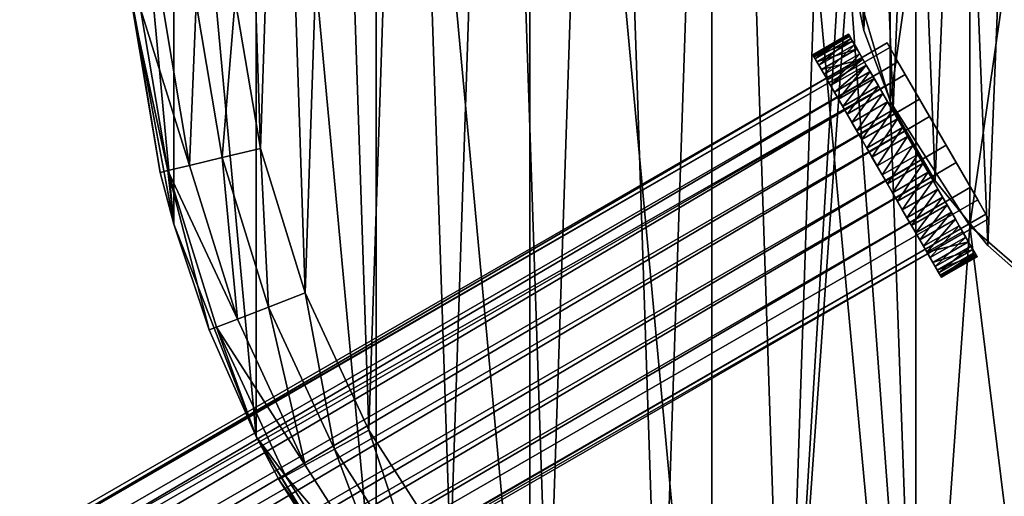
# Model space of a CAD drawing. Header units: millimetres. Extents: x 0 to 842, y 1 to 617.
# Tile 234 of 256: x 313 to 361, y 254 to 277. Entities that reach past the tile are written whole.
import ezdxf

# ---------------------------------------------------------------- set-up
doc = ezdxf.new("R2010")
doc.units = ezdxf.units.MM
doc.header["$LTSCALE"] = 25.4
doc.layers.get('0').update_dxf_attribs({"true_color": 0xff5454})

# ---------------------------------------------------------------- blocks, each defined once
blk = doc.blocks.new('MILL-9136.STL#1')
at = {"color": 250, "true_color": 0x262626}
mesh = blk.add_polyface(dxfattribs=at)
corners = [(344.201, -16.42, 177.2), (342.166, 5.536, 177.2), (342.166, -5.536, 177.2), (344.201, 16.42, 177.2), (348.2, -26.744, 177.2), (348.2, 26.744, 177.2), (354.029, -36.158, 177.2), (354.029, 36.158, 177.2), (361.488, -44.341, 177.2), (361.488, 44.341, 177.2), (370.324, -51.013, 177.2), (370.324, 51.013, 177.2), (380.236, -55.948, 177.2), (380.236, 55.948, 177.2), (390.885, -58.978, 177.2), (390.885, 58.978, 177.2), (401.91, -60, 177.2), (401.91, 60, 177.2), (412.935, -58.978, 177.2), (412.935, 58.978, 177.2), (423.585, -55.948, 177.2), (423.585, 55.948, 177.2), (433.496, -51.013, 177.2), (433.496, 51.013, 177.2), (442.332, -44.341, 177.2), (442.332, 44.341, 177.2), (449.791, -36.158, 177.2), (449.791, 36.158, 177.2), (455.62, -26.744, 177.2), (455.62, 26.744, 177.2), (459.62, -16.42, 177.2), (459.62, 16.42, 177.2), (461.654, -5.536, 177.2), (461.654, 5.536, 177.2)]
mesh.append_faces([[corners[k] for k in face] for face in [(0, 1, 2), (31, 32, 33)]], dxfattribs={"vtx0": -1, "color": 250})
mesh.append_faces([[corners[k] for k in face] for face in [(1, 0, 3), (3, 4, 5), (5, 6, 7), (7, 8, 9), (9, 10, 11), (11, 12, 13), (13, 14, 15), (15, 16, 17), (17, 18, 19), (19, 20, 21), (21, 22, 23), (23, 24, 25), (25, 26, 27), (27, 28, 29), (29, 30, 31)]], dxfattribs={"vtx0": -1, "vtx1": -1, "color": 250})
mesh.append_faces([[corners[k] for k in face] for face in [(3, 0, 4), (5, 4, 6), (7, 6, 8), (9, 8, 10), (11, 10, 12), (13, 12, 14), (15, 14, 16), (17, 16, 18), (19, 18, 20), (21, 20, 22), (23, 22, 24), (25, 24, 26), (27, 26, 28), (29, 28, 30), (31, 30, 32)]], dxfattribs={"vtx0": -1, "vtx2": -1, "color": 250})
mesh = blk.add_polyface(dxfattribs=at)
corners = [(347.676, 9.148, 148), (347.186, -5.505, 148), (346.941, 1.838, 148), (348.408, -12.75, 148), (349.38, 16.295, 148), (350.585, -19.767, 148), (352.02, 23.151, 148), (353.678, -26.432, 148), (355.551, 29.595, 148), (357.631, -32.625, 148), (359.909, 35.51, 148), (362.375, -38.236, 148), (365.017, 40.791, 148), (367.824, -43.164, 148), (370.783, 45.344, 148), (373.881, -47.322, 148), (377.105, 49.089, 148), (376.967, 3.586, 148), (378.987, 10.468, 148), (383.869, 51.957, 148), (382.865, 16.502, 148), (388.286, 21.2, 148), (390.955, 53.898, 148), (394.811, 24.179, 148), (398.237, 54.877, 148), (401.91, 25.2, 148), (405.584, 54.877, 148), (409.01, 24.179, 148), (412.865, 53.898, 148), (415.534, 21.2, 148), (419.952, 51.957, 148), (420.955, 16.502, 148), (426.716, 49.089, 148), (424.833, 10.468, 148), (426.854, 3.586, 148), (433.037, 45.344, 148), (426.854, -3.586, 148), (429.939, -47.322, 148), (435.996, -43.164, 148), (438.803, 40.791, 148), (441.446, -38.236, 148), (443.911, 35.51, 148), (446.189, -32.625, 148), (448.269, 29.595, 148), (450.142, -26.432, 148), (451.8, 23.151, 148), (453.235, -19.767, 148), (454.441, 16.295, 148), (455.412, -12.75, 148), (456.144, 9.148, 148), (456.634, -5.505, 148), (456.879, 1.838, 148), (376.967, -3.586, 148), (380.439, -50.636, 148), (378.987, -10.468, 148), (382.865, -16.502, 148), (387.379, -53.046, 148), (388.286, -21.2, 148), (394.579, -54.509, 148), (394.811, -24.179, 148), (401.91, -55, 148), (401.91, -25.2, 148), (409.01, -24.179, 148), (409.241, -54.509, 148), (415.534, -21.2, 148), (416.441, -53.046, 148), (420.955, -16.502, 148), (423.382, -50.636, 148), (424.833, -10.468, 148)]
mesh.append_faces([[corners[k] for k in face] for face in [(0, 1, 2), (50, 49, 51)]], dxfattribs={"vtx0": -1, "color": 250})
mesh.append_faces([[corners[k] for k in face] for face in [(1, 0, 3), (3, 4, 5), (5, 6, 7), (7, 8, 9), (9, 10, 11), (11, 12, 13), (13, 14, 15), (17, 16, 18), (18, 19, 20), (20, 19, 21), (21, 22, 23), (23, 24, 25), (25, 26, 27), (27, 28, 29), (29, 30, 31), (31, 32, 33), (33, 32, 34), (34, 35, 36), (37, 35, 38), (38, 39, 40), (40, 41, 42), (42, 43, 44), (44, 45, 46), (46, 47, 48), (48, 49, 50), (15, 52, 53), (52, 15, 17), (53, 55, 56), (56, 57, 58), (58, 59, 60), (60, 62, 63), (63, 64, 65), (65, 66, 67), (67, 68, 37)]], dxfattribs={"vtx0": -1, "vtx1": -1, "color": 250})
mesh.append_faces([[corners[k] for k in face] for face in [(15, 16, 17), (36, 35, 37)]], dxfattribs={"vtx0": -1, "vtx1": -1, "vtx2": -1, "color": 250})
mesh.append_faces([[corners[k] for k in face] for face in [(3, 0, 4), (5, 4, 6), (7, 6, 8), (9, 8, 10), (11, 10, 12), (13, 12, 14), (15, 14, 16), (18, 16, 19), (21, 19, 22), (23, 22, 24), (25, 24, 26), (27, 26, 28), (29, 28, 30), (31, 30, 32), (34, 32, 35), (38, 35, 39), (40, 39, 41), (42, 41, 43), (44, 43, 45), (46, 45, 47), (48, 47, 49), (53, 52, 54), (53, 54, 55), (56, 55, 57), (58, 57, 59), (60, 59, 61), (60, 61, 62), (63, 62, 64), (65, 64, 66), (67, 66, 68), (37, 68, 36)]], dxfattribs={"vtx0": -1, "vtx2": -1, "color": 250})
mesh = blk.add_polyface(dxfattribs=at)
corners = [(377.219, 5.041, 26.7), (376.894, -3.038, 26.7), (376.731, 1.015, 26.7), (377.705, -7.011, 26.7), (378.348, 8.936, 26.7), (379.143, -10.803, 26.7), (380.086, 12.6, 26.7), (381.171, -14.315, 26.7), (382.39, 15.938, 26.7), (383.736, -17.457, 26.7), (385.2, 18.862, 26.7), (386.772, -20.146, 26.7), (388.442, 21.299, 26.7), (390.199, -22.313, 26.7), (392.033, 23.183, 26.7), (393.93, -23.903, 26.7), (395.879, 24.468, 26.7), (397.868, -24.874, 26.7), (399.882, 25.118, 26.7), (401.91, -25.2, 26.7), (401.91, 25.2, 26.7), (403.938, 25.118, 26.7), (405.953, -24.874, 26.7), (407.941, 24.468, 26.7), (409.89, -23.903, 26.7), (411.788, 23.183, 26.7), (413.621, -22.313, 26.7), (415.379, 21.299, 26.7), (417.049, -20.146, 26.7), (418.621, 18.862, 26.7), (420.085, -17.457, 26.7), (421.43, 15.938, 26.7), (422.649, -14.315, 26.7), (423.734, 12.6, 26.7), (424.677, -10.803, 26.7), (425.473, 8.936, 26.7), (426.115, -7.011, 26.7), (426.601, 5.041, 26.7), (426.926, -3.038, 26.7), (427.09, 1.015, 26.7)]
mesh.append_faces([[corners[k] for k in face] for face in [(0, 1, 2), (38, 37, 39)]], dxfattribs={"vtx0": -1, "color": 250})
mesh.append_faces([[corners[k] for k in face] for face in [(1, 0, 3), (3, 4, 5), (5, 6, 7), (7, 8, 9), (9, 10, 11), (11, 12, 13), (13, 14, 15), (15, 16, 17), (17, 18, 19), (19, 21, 22), (22, 23, 24), (24, 25, 26), (26, 27, 28), (28, 29, 30), (30, 31, 32), (32, 33, 34), (34, 35, 36), (36, 37, 38)]], dxfattribs={"vtx0": -1, "vtx1": -1, "color": 250})
mesh.append_faces([[corners[k] for k in face] for face in [(3, 0, 4), (5, 4, 6), (7, 6, 8), (9, 8, 10), (11, 10, 12), (13, 12, 14), (15, 14, 16), (17, 16, 18), (19, 18, 20), (19, 20, 21), (22, 21, 23), (24, 23, 25), (26, 25, 27), (28, 27, 29), (30, 29, 31), (32, 31, 33), (34, 33, 35), (36, 35, 37)]], dxfattribs={"vtx0": -1, "vtx2": -1, "color": 250})
mesh = blk.add_polyface(dxfattribs=at)
corners = [(376.894, -3.038, 27.9), (377.219, 5.041, 27.9), (376.731, 1.015, 27.9), (377.705, -7.011, 27.9), (378.348, 8.936, 27.9), (379.143, -10.803, 27.9), (380.086, 12.6, 27.9), (381.171, -14.315, 27.9), (382.39, 15.938, 27.9), (383.736, -17.457, 27.9), (385.2, 18.862, 27.9), (386.772, -20.146, 27.9), (388.442, 21.299, 27.9), (390.199, -22.313, 27.9), (392.033, 23.183, 27.9), (393.93, -23.903, 27.9), (395.879, 24.468, 27.9), (397.868, -24.874, 27.9), (399.882, 25.118, 27.9), (401.91, -25.2, 27.9), (401.91, 25.2, 27.9), (405.953, -24.874, 27.9), (403.938, 25.118, 27.9), (407.941, 24.468, 27.9), (409.89, -23.903, 27.9), (411.788, 23.183, 27.9), (413.621, -22.313, 27.9), (415.379, 21.299, 27.9), (417.049, -20.146, 27.9), (418.621, 18.862, 27.9), (420.085, -17.457, 27.9), (421.43, 15.938, 27.9), (422.649, -14.315, 27.9), (423.734, 12.6, 27.9), (424.677, -10.803, 27.9), (425.473, 8.936, 27.9), (426.115, -7.011, 27.9), (426.601, 5.041, 27.9), (426.926, -3.038, 27.9), (427.09, 1.015, 27.9)]
mesh.append_faces([[corners[k] for k in face] for face in [(0, 1, 2), (37, 38, 39)]], dxfattribs={"vtx0": -1, "color": 250})
mesh.append_faces([[corners[k] for k in face] for face in [(1, 3, 4), (4, 5, 6), (6, 7, 8), (8, 9, 10), (10, 11, 12), (12, 13, 14), (14, 15, 16), (16, 17, 18), (18, 19, 20), (20, 21, 22), (22, 21, 23), (23, 24, 25), (25, 26, 27), (27, 28, 29), (29, 30, 31), (31, 32, 33), (33, 34, 35), (35, 36, 37)]], dxfattribs={"vtx0": -1, "vtx1": -1, "color": 250})
mesh.append_faces([[corners[k] for k in face] for face in [(1, 0, 3), (4, 3, 5), (6, 5, 7), (8, 7, 9), (10, 9, 11), (12, 11, 13), (14, 13, 15), (16, 15, 17), (18, 17, 19), (20, 19, 21), (23, 21, 24), (25, 24, 26), (27, 26, 28), (29, 28, 30), (31, 30, 32), (33, 32, 34), (35, 34, 36), (37, 36, 38)]], dxfattribs={"vtx0": -1, "vtx2": -1, "color": 250})
mesh = blk.add_polyface(dxfattribs=at)
corners = [(378.987, 10.468, 28), (376.967, -3.586, 28), (376.967, 3.586, 28), (378.987, -10.468, 28), (382.865, 16.502, 28), (382.865, -16.502, 28), (388.286, 21.2, 28), (388.286, -21.2, 28), (394.811, 24.179, 28), (394.811, -24.179, 28), (401.91, 25.2, 28), (401.91, -25.2, 28), (409.01, 24.179, 28), (409.01, -24.179, 28), (415.534, 21.2, 28), (415.534, -21.2, 28), (420.955, 16.502, 28), (420.955, -16.502, 28), (424.833, 10.468, 28), (424.833, -10.468, 28), (426.854, 3.586, 28), (426.854, -3.586, 28)]
mesh.append_faces([[corners[k] for k in face] for face in [(0, 1, 2), (19, 20, 21)]], dxfattribs={"vtx0": -1, "color": 250})
mesh.append_faces([[corners[k] for k in face] for face in [(1, 0, 3), (3, 4, 5), (5, 6, 7), (7, 8, 9), (9, 10, 11), (11, 12, 13), (13, 14, 15), (15, 16, 17), (17, 18, 19)]], dxfattribs={"vtx0": -1, "vtx1": -1, "color": 250})
mesh.append_faces([[corners[k] for k in face] for face in [(3, 0, 4), (5, 4, 6), (7, 6, 8), (9, 8, 10), (11, 10, 12), (13, 12, 14), (15, 14, 16), (17, 16, 18), (19, 18, 20)]], dxfattribs={"vtx0": -1, "vtx2": -1, "color": 250})
mesh = blk.add_polyface(dxfattribs=at)
corners = [(376.894, -3.038, 27.9), (377.705, -7.011, 26.7), (377.705, -7.011, 27.9), (376.894, -3.038, 26.7)]
mesh.append_faces([[corners[k] for k in face] for face in [(0, 1, 2), (1, 0, 3)]], dxfattribs={"vtx0": -1, "color": 250})
mesh = blk.add_polyface(dxfattribs=at)
corners = [(376.967, -3.586, 148), (378.987, -10.468, 28), (378.987, -10.468, 148), (376.967, -3.586, 28)]
mesh.append_faces([[corners[k] for k in face] for face in [(0, 1, 2), (1, 0, 3)]], dxfattribs={"vtx0": -1, "color": 250})
mesh = blk.add_polyface(dxfattribs=at)
corners = [(342.166, -5.536, 177.2), (342.212, -6.006, 153), (343.545, -13.909, 153)]
mesh.append_faces([[corners[k] for k in face] for face in [(0, 1, 2)]], dxfattribs={"color": 250})
mesh = blk.add_polyface(dxfattribs=at)
corners = [(342.166, -5.536, 177.2), (343.545, -13.909, 153), (344.201, -16.42, 177.2)]
mesh.append_faces([[corners[k] for k in face] for face in [(0, 1, 2)]], dxfattribs={"color": 250})
mesh = blk.add_polyface(dxfattribs=at)
corners = [(345.283, -5.697, 148.381), (344.969, -13.57, 149.465), (343.669, -5.859, 149.465), (346.547, -13.194, 148.381)]
mesh.append_faces([[corners[k] for k in face] for face in [(0, 1, 2), (1, 0, 3)]], dxfattribs={"vtx0": -1, "color": 250})
mesh = blk.add_polyface(dxfattribs=at)
corners = [(347.186, -5.505, 148), (346.547, -13.194, 148.381), (345.283, -5.697, 148.381), (348.408, -12.75, 148)]
mesh.append_faces([[corners[k] for k in face] for face in [(0, 1, 2), (1, 0, 3)]], dxfattribs={"vtx0": -1, "color": 250})
mesh = blk.add_polyface(dxfattribs=at)
corners = [(342.212, -6.006, 153), (343.915, -13.821, 151.087), (343.545, -13.909, 153), (342.59, -5.968, 151.087)]
mesh.append_faces([[corners[k] for k in face] for face in [(0, 1, 2), (1, 0, 3)]], dxfattribs={"vtx0": -1, "color": 250})
mesh = blk.add_polyface(dxfattribs=at)
corners = [(342.59, -5.968, 151.087), (344.969, -13.57, 149.465), (343.915, -13.821, 151.087), (343.669, -5.859, 149.465)]
mesh.append_faces([[corners[k] for k in face] for face in [(0, 1, 2), (1, 0, 3)]], dxfattribs={"vtx0": -1, "color": 250})
mesh = blk.add_polyface(dxfattribs=at)
corners = [(377.705, -7.011, 27.9), (379.143, -10.803, 26.7), (379.143, -10.803, 27.9), (377.705, -7.011, 26.7)]
mesh.append_faces([[corners[k] for k in face] for face in [(0, 1, 2), (1, 0, 3)]], dxfattribs={"vtx0": -1, "color": 250})
mesh = blk.add_polyface(dxfattribs=at)
corners = [(170.992, -127.622, 48.903), (378.968, -7.847, 46.328), (171.122, -127.847, 46.328), (378.838, -7.622, 48.903)]
mesh.append_faces([[corners[k] for k in face] for face in [(0, 1, 2), (1, 0, 3)]], dxfattribs={"vtx0": -1, "color": 250})
mesh = blk.add_polyface(dxfattribs=at)
corners = [(171.523, -128.543, 51.263), (378.838, -7.622, 48.903), (170.992, -127.622, 48.903), (379.369, -8.543, 51.263)]
mesh.append_faces([[corners[k] for k in face] for face in [(0, 1, 2), (1, 0, 3)]], dxfattribs={"vtx0": -1, "color": 250})
mesh = blk.add_polyface(dxfattribs=at)
corners = [(375.252, -8.227, 48.852), (376.964, -7.192, 47.847), (375.232, -8.192, 47.847), (376.984, -7.227, 48.852)]
mesh.append_faces([[corners[k] for k in face] for face in [(0, 1, 2), (1, 0, 3)]], dxfattribs={"vtx0": -1, "color": 250})
mesh = blk.add_polyface(dxfattribs=at)
corners = [(375.232, -8.192, 47.847), (377.025, -7.297, 46.849), (375.293, -8.297, 46.849), (376.964, -7.192, 47.847)]
mesh.append_faces([[corners[k] for k in face] for face in [(0, 1, 2), (1, 0, 3)]], dxfattribs={"vtx0": -1, "color": 250})
mesh = blk.add_polyface(dxfattribs=at)
corners = [(375.353, -8.401, 49.838), (376.984, -7.227, 48.852), (375.252, -8.227, 48.852), (377.085, -7.401, 49.838)]
mesh.append_faces([[corners[k] for k in face] for face in [(0, 1, 2), (1, 0, 3)]], dxfattribs={"vtx0": -1, "color": 250})
mesh = blk.add_polyface(dxfattribs=at)
corners = [(375.293, -8.297, 46.849), (377.165, -7.54, 45.883), (375.433, -8.54, 45.883), (377.025, -7.297, 46.849)]
mesh.append_faces([[corners[k] for k in face] for face in [(0, 1, 2), (1, 0, 3)]], dxfattribs={"vtx0": -1, "color": 250})
mesh = blk.add_polyface(dxfattribs=at)
corners = [(375.531, -8.709, 50.778), (377.085, -7.401, 49.838), (375.353, -8.401, 49.838), (377.263, -7.709, 50.778)]
mesh.append_faces([[corners[k] for k in face] for face in [(0, 1, 2), (1, 0, 3)]], dxfattribs={"vtx0": -1, "color": 250})
mesh = blk.add_polyface(dxfattribs=at)
corners = [(375.433, -8.54, 45.883), (377.38, -7.913, 44.974), (375.648, -8.913, 44.974), (377.165, -7.54, 45.883)]
mesh.append_faces([[corners[k] for k in face] for face in [(0, 1, 2), (1, 0, 3)]], dxfattribs={"vtx0": -1, "color": 250})
mesh = blk.add_polyface(dxfattribs=at)
corners = [(383.148, -17.904, 46.851), (383.189, -17.973, 48.855), (383.209, -18.008, 47.85), (383.088, -17.799, 49.84), (383.009, -17.661, 45.885), (382.909, -17.49, 50.781), (382.793, -17.288, 44.976), (382.658, -17.054, 51.652), (382.507, -16.793, 44.148), (382.34, -16.503, 52.431), (382.159, -16.19, 43.423), (381.963, -15.851, 53.098), (381.757, -15.494, 42.818), (381.538, -15.114, 53.635), (381.312, -14.723, 42.351), (381.075, -14.313, 54.029), (380.835, -13.897, 42.032), (380.587, -13.467, 54.269), (380.339, -13.037, 41.871), (380.086, -12.599, 54.35), (379.836, -12.166, 41.87), (379.584, -11.731, 54.269), (379.339, -11.306, 42.031), (379.096, -10.885, 54.028), (378.862, -10.48, 42.35), (378.633, -10.083, 53.634), (378.417, -9.708, 42.817), (378.208, -9.347, 53.096), (378.015, -9.012, 43.421), (377.832, -8.696, 52.429), (377.833, -8.697, 43.77), (377.666, -8.408, 44.146), (377.514, -8.145, 51.649), (377.38, -7.913, 44.974), (377.263, -7.709, 50.778), (377.165, -7.54, 45.883), (377.085, -7.401, 49.838), (377.025, -7.297, 46.849), (376.984, -7.227, 48.852), (376.964, -7.192, 47.847)]
mesh.append_faces([[corners[k] for k in face] for face in [(0, 1, 2), (38, 37, 39)]], dxfattribs={"vtx0": -1, "color": 250})
mesh.append_faces([[corners[k] for k in face] for face in [(1, 0, 3), (3, 4, 5), (5, 6, 7), (7, 8, 9), (9, 10, 11), (11, 12, 13), (13, 14, 15), (15, 16, 17), (17, 18, 19), (19, 20, 21), (21, 22, 23), (23, 24, 25), (25, 26, 27), (27, 28, 29), (29, 31, 32), (32, 33, 34), (34, 35, 36), (36, 37, 38)]], dxfattribs={"vtx0": -1, "vtx1": -1, "color": 250})
mesh.append_faces([[corners[k] for k in face] for face in [(3, 0, 4), (5, 4, 6), (7, 6, 8), (9, 8, 10), (11, 10, 12), (13, 12, 14), (15, 14, 16), (17, 16, 18), (19, 18, 20), (21, 20, 22), (23, 22, 24), (25, 24, 26), (27, 26, 28), (29, 28, 30), (29, 30, 31), (32, 31, 33), (34, 33, 35), (36, 35, 37)]], dxfattribs={"vtx0": -1, "vtx2": -1, "color": 250})
mesh = blk.add_polyface(dxfattribs=at)
corners = [(383.242, -15.25, 44.937), (383.643, -15.945, 49.872), (383.773, -16.17, 47.297), (382.887, -14.635, 51.973), (382.191, -13.431, 43.425), (381.707, -12.592, 53.035), (380.904, -11.201, 43.165), (380.419, -10.361, 52.776), (379.724, -9.157, 44.228), (379.369, -8.543, 51.263), (378.968, -7.847, 46.328), (378.838, -7.622, 48.903)]
mesh.append_faces([[corners[k] for k in face] for face in [(0, 1, 2), (9, 10, 11)]], dxfattribs={"vtx0": -1, "color": 250})
mesh.append_faces([[corners[k] for k in face] for face in [(1, 0, 3), (3, 4, 5), (5, 6, 7), (7, 8, 9)]], dxfattribs={"vtx0": -1, "vtx1": -1, "color": 250})
mesh.append_faces([[corners[k] for k in face] for face in [(3, 0, 4), (5, 4, 6), (7, 6, 8), (9, 8, 10)]], dxfattribs={"vtx0": -1, "vtx2": -1, "color": 250})
mesh = blk.add_polyface(dxfattribs=at)
corners = [(171.122, -127.847, 46.328), (379.724, -9.157, 44.228), (171.878, -129.157, 44.228), (378.968, -7.847, 46.328)]
mesh.append_faces([[corners[k] for k in face] for face in [(0, 1, 2), (1, 0, 3)]], dxfattribs={"vtx0": -1, "color": 250})
mesh = blk.add_polyface(dxfattribs=at)
corners = [(375.782, -9.145, 51.649), (377.263, -7.709, 50.778), (375.531, -8.709, 50.778), (377.514, -8.145, 51.649)]
mesh.append_faces([[corners[k] for k in face] for face in [(0, 1, 2), (1, 0, 3)]], dxfattribs={"vtx0": -1, "color": 250})
mesh = blk.add_polyface(dxfattribs=at)
corners = [(375.648, -8.913, 44.974), (377.666, -8.408, 44.146), (375.934, -9.408, 44.146), (377.38, -7.913, 44.974)]
mesh.append_faces([[corners[k] for k in face] for face in [(0, 1, 2), (1, 0, 3)]], dxfattribs={"vtx0": -1, "color": 250})
mesh = blk.add_polyface(dxfattribs=at)
corners = [(172.573, -130.361, 52.776), (379.369, -8.543, 51.263), (171.523, -128.543, 51.263), (380.419, -10.361, 52.776)]
mesh.append_faces([[corners[k] for k in face] for face in [(0, 1, 2), (1, 0, 3)]], dxfattribs={"vtx0": -1, "color": 250})
mesh = blk.add_polyface(dxfattribs=at)
corners = [(381.456, -18.973, 48.855), (381.416, -18.904, 46.851), (381.477, -19.008, 47.85), (381.356, -18.799, 49.84), (381.277, -18.661, 45.885), (381.177, -18.49, 50.781), (381.061, -18.288, 44.976), (380.926, -18.054, 51.652), (380.775, -17.793, 44.148), (380.608, -17.503, 52.431), (380.427, -17.19, 43.423), (380.231, -16.851, 53.098), (380.025, -16.494, 42.818), (379.806, -16.114, 53.635), (379.58, -15.723, 42.351), (379.343, -15.313, 54.029), (379.103, -14.897, 42.032), (378.855, -14.467, 54.269), (378.607, -14.037, 41.871), (378.354, -13.599, 54.35), (378.104, -13.166, 41.87), (377.852, -12.731, 54.269), (377.607, -12.306, 42.031), (377.364, -11.885, 54.028), (377.13, -11.48, 42.35), (376.901, -11.083, 53.634), (376.685, -10.708, 42.817), (376.476, -10.347, 53.096), (376.283, -10.012, 43.421), (376.1, -9.696, 52.429), (376.101, -9.697, 43.77), (375.934, -9.408, 44.146), (375.782, -9.145, 51.649), (375.648, -8.913, 44.974), (375.531, -8.709, 50.778), (375.433, -8.54, 45.883), (375.353, -8.401, 49.838), (375.293, -8.297, 46.849), (375.252, -8.227, 48.852), (375.232, -8.192, 47.847)]
mesh.append_faces([[corners[k] for k in face] for face in [(0, 1, 2), (37, 38, 39)]], dxfattribs={"vtx0": -1, "color": 250})
mesh.append_faces([[corners[k] for k in face] for face in [(1, 3, 4), (4, 5, 6), (6, 7, 8), (8, 9, 10), (10, 11, 12), (12, 13, 14), (14, 15, 16), (16, 17, 18), (18, 19, 20), (20, 21, 22), (22, 23, 24), (24, 25, 26), (26, 27, 28), (28, 29, 30), (30, 29, 31), (31, 32, 33), (33, 34, 35), (35, 36, 37)]], dxfattribs={"vtx0": -1, "vtx1": -1, "color": 250})
mesh.append_faces([[corners[k] for k in face] for face in [(1, 0, 3), (4, 3, 5), (6, 5, 7), (8, 7, 9), (10, 9, 11), (12, 11, 13), (14, 13, 15), (16, 15, 17), (18, 17, 19), (20, 19, 21), (22, 21, 23), (24, 23, 25), (26, 25, 27), (28, 27, 29), (31, 29, 32), (33, 32, 34), (35, 34, 36), (37, 36, 38)]], dxfattribs={"vtx0": -1, "vtx2": -1, "color": 250})
mesh = blk.add_polyface(dxfattribs=at)
corners = [(376.1, -9.696, 52.429), (377.514, -8.145, 51.649), (375.782, -9.145, 51.649), (377.832, -8.696, 52.429)]
mesh.append_faces([[corners[k] for k in face] for face in [(0, 1, 2), (1, 0, 3)]], dxfattribs={"vtx0": -1, "color": 250})
mesh = blk.add_polyface(dxfattribs=at)
corners = [(377.666, -8.408, 44.146), (376.101, -9.697, 43.77), (375.934, -9.408, 44.146), (377.833, -8.697, 43.77)]
mesh.append_faces([[corners[k] for k in face] for face in [(0, 1, 2), (1, 0, 3)]], dxfattribs={"vtx0": -1, "color": 250})
mesh = blk.add_polyface(dxfattribs=at)
corners = [(376.476, -10.347, 53.096), (377.832, -8.696, 52.429), (376.1, -9.696, 52.429), (378.208, -9.347, 53.096)]
mesh.append_faces([[corners[k] for k in face] for face in [(0, 1, 2), (1, 0, 3)]], dxfattribs={"vtx0": -1, "color": 250})
mesh = blk.add_polyface(dxfattribs=at)
corners = [(377.833, -8.697, 43.77), (376.283, -10.012, 43.421), (376.101, -9.697, 43.77), (378.015, -9.012, 43.421)]
mesh.append_faces([[corners[k] for k in face] for face in [(0, 1, 2), (1, 0, 3)]], dxfattribs={"vtx0": -1, "color": 250})
mesh = blk.add_polyface(dxfattribs=at)
corners = [(378.015, -9.012, 43.421), (376.685, -10.708, 42.817), (376.283, -10.012, 43.421), (378.417, -9.708, 42.817)]
mesh.append_faces([[corners[k] for k in face] for face in [(0, 1, 2), (1, 0, 3)]], dxfattribs={"vtx0": -1, "color": 250})
mesh = blk.add_polyface(dxfattribs=at)
corners = [(379.724, -9.157, 44.228), (173.058, -131.201, 43.165), (171.878, -129.157, 44.228), (380.904, -11.201, 43.165)]
mesh.append_faces([[corners[k] for k in face] for face in [(0, 1, 2), (1, 0, 3)]], dxfattribs={"vtx0": -1, "color": 250})
mesh = blk.add_polyface(dxfattribs=at)
corners = [(376.901, -11.083, 53.634), (378.208, -9.347, 53.096), (376.476, -10.347, 53.096), (378.633, -10.083, 53.634)]
mesh.append_faces([[corners[k] for k in face] for face in [(0, 1, 2), (1, 0, 3)]], dxfattribs={"vtx0": -1, "color": 250})
mesh = blk.add_polyface(dxfattribs=at)
corners = [(378.417, -9.708, 42.817), (377.13, -11.48, 42.35), (376.685, -10.708, 42.817), (378.862, -10.48, 42.35)]
mesh.append_faces([[corners[k] for k in face] for face in [(0, 1, 2), (1, 0, 3)]], dxfattribs={"vtx0": -1, "color": 250})
mesh = blk.add_polyface(dxfattribs=at)
corners = [(173.861, -132.592, 53.035), (380.419, -10.361, 52.776), (172.573, -130.361, 52.776), (381.707, -12.592, 53.035)]
mesh.append_faces([[corners[k] for k in face] for face in [(0, 1, 2), (1, 0, 3)]], dxfattribs={"vtx0": -1, "color": 250})
mesh = blk.add_polyface(dxfattribs=at)
corners = [(377.364, -11.885, 54.028), (378.633, -10.083, 53.634), (376.901, -11.083, 53.634), (379.096, -10.885, 54.028)]
mesh.append_faces([[corners[k] for k in face] for face in [(0, 1, 2), (1, 0, 3)]], dxfattribs={"vtx0": -1, "color": 250})
mesh = blk.add_polyface(dxfattribs=at)
corners = [(378.862, -10.48, 42.35), (377.607, -12.306, 42.031), (377.13, -11.48, 42.35), (379.339, -11.306, 42.031)]
mesh.append_faces([[corners[k] for k in face] for face in [(0, 1, 2), (1, 0, 3)]], dxfattribs={"vtx0": -1, "color": 250})
mesh = blk.add_polyface(dxfattribs=at)
corners = [(378.987, -10.468, 148), (382.865, -16.502, 28), (382.865, -16.502, 148), (378.987, -10.468, 28)]
mesh.append_faces([[corners[k] for k in face] for face in [(0, 1, 2), (1, 0, 3)]], dxfattribs={"vtx0": -1, "color": 250})
mesh = blk.add_polyface(dxfattribs=at)
corners = [(377.852, -12.731, 54.269), (379.096, -10.885, 54.028), (377.364, -11.885, 54.028), (379.584, -11.731, 54.269)]
mesh.append_faces([[corners[k] for k in face] for face in [(0, 1, 2), (1, 0, 3)]], dxfattribs={"vtx0": -1, "color": 250})
mesh = blk.add_polyface(dxfattribs=at)
corners = [(379.143, -10.803, 27.9), (381.171, -14.315, 26.7), (381.171, -14.315, 27.9), (379.143, -10.803, 26.7)]
mesh.append_faces([[corners[k] for k in face] for face in [(0, 1, 2), (1, 0, 3)]], dxfattribs={"vtx0": -1, "color": 250})
mesh = blk.add_polyface(dxfattribs=at)
corners = [(380.904, -11.201, 43.165), (174.345, -133.431, 43.425), (173.058, -131.201, 43.165), (382.191, -13.431, 43.425)]
mesh.append_faces([[corners[k] for k in face] for face in [(0, 1, 2), (1, 0, 3)]], dxfattribs={"vtx0": -1, "color": 250})
mesh = blk.add_polyface(dxfattribs=at)
corners = [(379.339, -11.306, 42.031), (378.104, -13.166, 41.87), (377.607, -12.306, 42.031), (379.836, -12.166, 41.87)]
mesh.append_faces([[corners[k] for k in face] for face in [(0, 1, 2), (1, 0, 3)]], dxfattribs={"vtx0": -1, "color": 250})
mesh = blk.add_polyface(dxfattribs=at)
corners = [(378.354, -13.599, 54.35), (379.584, -11.731, 54.269), (377.852, -12.731, 54.269), (380.086, -12.599, 54.35)]
mesh.append_faces([[corners[k] for k in face] for face in [(0, 1, 2), (1, 0, 3)]], dxfattribs={"vtx0": -1, "color": 250})
mesh = blk.add_polyface(dxfattribs=at)
corners = [(379.836, -12.166, 41.87), (378.607, -14.037, 41.871), (378.104, -13.166, 41.87), (380.339, -13.037, 41.871)]
mesh.append_faces([[corners[k] for k in face] for face in [(0, 1, 2), (1, 0, 3)]], dxfattribs={"vtx0": -1, "color": 250})
mesh = blk.add_polyface(dxfattribs=at)
corners = [(175.041, -134.635, 51.973), (381.707, -12.592, 53.035), (173.861, -132.592, 53.035), (382.887, -14.635, 51.973)]
mesh.append_faces([[corners[k] for k in face] for face in [(0, 1, 2), (1, 0, 3)]], dxfattribs={"vtx0": -1, "color": 250})
mesh = blk.add_polyface(dxfattribs=at)
corners = [(348.408, -12.75, 148), (348.8, -20.455, 148.381), (346.547, -13.194, 148.381), (350.585, -19.767, 148)]
mesh.append_faces([[corners[k] for k in face] for face in [(0, 1, 2), (1, 0, 3)]], dxfattribs={"vtx0": -1, "color": 250})
mesh = blk.add_polyface(dxfattribs=at)
corners = [(378.855, -14.467, 54.269), (380.086, -12.599, 54.35), (378.354, -13.599, 54.35), (380.587, -13.467, 54.269)]
mesh.append_faces([[corners[k] for k in face] for face in [(0, 1, 2), (1, 0, 3)]], dxfattribs={"vtx0": -1, "color": 250})
mesh = blk.add_polyface(dxfattribs=at)
corners = [(346.547, -13.194, 148.381), (347.286, -21.038, 149.465), (344.969, -13.57, 149.465), (348.8, -20.455, 148.381)]
mesh.append_faces([[corners[k] for k in face] for face in [(0, 1, 2), (1, 0, 3)]], dxfattribs={"vtx0": -1, "color": 250})
mesh = blk.add_polyface(dxfattribs=at)
corners = [(380.339, -13.037, 41.871), (379.103, -14.897, 42.032), (378.607, -14.037, 41.871), (380.835, -13.897, 42.032)]
mesh.append_faces([[corners[k] for k in face] for face in [(0, 1, 2), (1, 0, 3)]], dxfattribs={"vtx0": -1, "color": 250})
mesh = blk.add_polyface(dxfattribs=at)
corners = [(382.191, -13.431, 43.425), (175.395, -135.25, 44.937), (174.345, -133.431, 43.425), (383.242, -15.25, 44.937)]
mesh.append_faces([[corners[k] for k in face] for face in [(0, 1, 2), (1, 0, 3)]], dxfattribs={"vtx0": -1, "color": 250})
mesh = blk.add_polyface(dxfattribs=at)
corners = [(343.915, -13.821, 151.087), (344.201, -16.42, 153), (343.545, -13.909, 153)]
mesh.append_faces([[corners[k] for k in face] for face in [(0, 1, 2)]], dxfattribs={"color": 250})
mesh = blk.add_polyface(dxfattribs=at)
corners = [(343.915, -13.821, 151.087), (347.286, -21.038, 149.465), (346.275, -21.428, 151.087), (344.969, -13.57, 149.465)]
mesh.append_faces([[corners[k] for k in face] for face in [(0, 1, 2), (1, 0, 3)]], dxfattribs={"vtx0": -1, "color": 250})
mesh = blk.add_polyface(dxfattribs=at)
corners = [(343.915, -13.821, 151.087), (346.275, -21.428, 151.087), (345.919, -21.564, 153)]
mesh.append_faces([[corners[k] for k in face] for face in [(0, 1, 2)]], dxfattribs={"color": 250})
mesh = blk.add_polyface(dxfattribs=at)
corners = [(343.915, -13.821, 151.087), (345.919, -21.564, 153), (344.201, -16.42, 153)]
mesh.append_faces([[corners[k] for k in face] for face in [(0, 1, 2)]], dxfattribs={"color": 250})
mesh = blk.add_polyface(dxfattribs=at)
corners = [(379.343, -15.313, 54.029), (380.587, -13.467, 54.269), (378.855, -14.467, 54.269), (381.075, -14.313, 54.029)]
mesh.append_faces([[corners[k] for k in face] for face in [(0, 1, 2), (1, 0, 3)]], dxfattribs={"vtx0": -1, "color": 250})
mesh = blk.add_polyface(dxfattribs=at)
corners = [(343.545, -13.909, 153), (344.201, -16.42, 153), (344.201, -16.42, 177.2)]
mesh.append_faces([[corners[k] for k in face] for face in [(0, 1, 2)]], dxfattribs={"color": 250})
mesh = blk.add_polyface(dxfattribs=at)
corners = [(380.835, -13.897, 42.032), (379.58, -15.723, 42.351), (379.103, -14.897, 42.032), (381.312, -14.723, 42.351)]
mesh.append_faces([[corners[k] for k in face] for face in [(0, 1, 2), (1, 0, 3)]], dxfattribs={"vtx0": -1, "color": 250})
mesh = blk.add_polyface(dxfattribs=at)
corners = [(379.806, -16.114, 53.635), (381.075, -14.313, 54.029), (379.343, -15.313, 54.029), (381.538, -15.114, 53.635)]
mesh.append_faces([[corners[k] for k in face] for face in [(0, 1, 2), (1, 0, 3)]], dxfattribs={"vtx0": -1, "color": 250})
mesh = blk.add_polyface(dxfattribs=at)
corners = [(381.171, -14.315, 27.9), (383.736, -17.457, 26.7), (383.736, -17.457, 27.9), (381.171, -14.315, 26.7)]
mesh.append_faces([[corners[k] for k in face] for face in [(0, 1, 2), (1, 0, 3)]], dxfattribs={"vtx0": -1, "color": 250})
mesh = blk.add_polyface(dxfattribs=at)
corners = [(382.887, -14.635, 51.973), (175.797, -135.945, 49.872), (383.643, -15.945, 49.872), (175.041, -134.635, 51.973)]
mesh.append_faces([[corners[k] for k in face] for face in [(0, 1, 2), (1, 0, 3)]], dxfattribs={"vtx0": -1, "color": 250})
mesh = blk.add_polyface(dxfattribs=at)
corners = [(381.312, -14.723, 42.351), (380.025, -16.494, 42.818), (379.58, -15.723, 42.351), (381.757, -15.494, 42.818)]
mesh.append_faces([[corners[k] for k in face] for face in [(0, 1, 2), (1, 0, 3)]], dxfattribs={"vtx0": -1, "color": 250})
mesh = blk.add_polyface(dxfattribs=at)
corners = [(383.773, -16.17, 47.297), (175.395, -135.25, 44.937), (383.242, -15.25, 44.937), (175.927, -136.17, 47.297)]
mesh.append_faces([[corners[k] for k in face] for face in [(0, 1, 2), (1, 0, 3)]], dxfattribs={"vtx0": -1, "color": 250})
mesh = blk.add_polyface(dxfattribs=at)
corners = [(380.231, -16.851, 53.098), (381.538, -15.114, 53.635), (379.806, -16.114, 53.635), (381.963, -15.851, 53.098)]
mesh.append_faces([[corners[k] for k in face] for face in [(0, 1, 2), (1, 0, 3)]], dxfattribs={"vtx0": -1, "color": 250})
mesh = blk.add_polyface(dxfattribs=at)
corners = [(381.757, -15.494, 42.818), (380.427, -17.19, 43.423), (380.025, -16.494, 42.818), (382.159, -16.19, 43.423)]
mesh.append_faces([[corners[k] for k in face] for face in [(0, 1, 2), (1, 0, 3)]], dxfattribs={"vtx0": -1, "color": 250})
mesh = blk.add_polyface(dxfattribs=at)
corners = [(383.643, -15.945, 49.872), (175.927, -136.17, 47.297), (383.773, -16.17, 47.297), (175.797, -135.945, 49.872)]
mesh.append_faces([[corners[k] for k in face] for face in [(0, 1, 2), (1, 0, 3)]], dxfattribs={"vtx0": -1, "color": 250})
mesh = blk.add_polyface(dxfattribs=at)
corners = [(380.608, -17.503, 52.431), (381.963, -15.851, 53.098), (380.231, -16.851, 53.098), (382.34, -16.503, 52.431)]
mesh.append_faces([[corners[k] for k in face] for face in [(0, 1, 2), (1, 0, 3)]], dxfattribs={"vtx0": -1, "color": 250})
mesh = blk.add_polyface(dxfattribs=at)
corners = [(382.159, -16.19, 43.423), (380.775, -17.793, 44.148), (380.427, -17.19, 43.423), (382.507, -16.793, 44.148)]
mesh.append_faces([[corners[k] for k in face] for face in [(0, 1, 2), (1, 0, 3)]], dxfattribs={"vtx0": -1, "color": 250})
mesh = blk.add_polyface(dxfattribs=at)
corners = [(344.201, -16.42, 177.2), (345.919, -21.564, 153), (348.2, -26.744, 177.2)]
mesh.append_faces([[corners[k] for k in face] for face in [(0, 1, 2)]], dxfattribs={"color": 250})
mesh = blk.add_polyface(dxfattribs=at)
corners = [(344.201, -16.42, 153), (345.919, -21.564, 153), (344.201, -16.42, 177.2)]
mesh.append_faces([[corners[k] for k in face] for face in [(0, 1, 2)]], dxfattribs={"color": 250})
mesh = blk.add_polyface(dxfattribs=at)
corners = [(382.34, -16.503, 52.431), (380.926, -18.054, 51.652), (382.658, -17.054, 51.652), (380.608, -17.503, 52.431)]
mesh.append_faces([[corners[k] for k in face] for face in [(0, 1, 2), (1, 0, 3)]], dxfattribs={"vtx0": -1, "color": 250})
mesh = blk.add_polyface(dxfattribs=at)
corners = [(388.286, -21.2, 148), (382.865, -16.502, 28), (388.286, -21.2, 28), (382.865, -16.502, 148)]
mesh.append_faces([[corners[k] for k in face] for face in [(0, 1, 2), (1, 0, 3)]], dxfattribs={"vtx0": -1, "color": 250})
mesh = blk.add_polyface(dxfattribs=at)
corners = [(382.793, -17.288, 44.976), (380.775, -17.793, 44.148), (382.507, -16.793, 44.148), (381.061, -18.288, 44.976)]
mesh.append_faces([[corners[k] for k in face] for face in [(0, 1, 2), (1, 0, 3)]], dxfattribs={"vtx0": -1, "color": 250})
mesh = blk.add_polyface(dxfattribs=at)
corners = [(382.658, -17.054, 51.652), (381.177, -18.49, 50.781), (382.909, -17.49, 50.781), (380.926, -18.054, 51.652)]
mesh.append_faces([[corners[k] for k in face] for face in [(0, 1, 2), (1, 0, 3)]], dxfattribs={"vtx0": -1, "color": 250})
mesh = blk.add_polyface(dxfattribs=at)
corners = [(383.009, -17.661, 45.885), (381.061, -18.288, 44.976), (382.793, -17.288, 44.976), (381.277, -18.661, 45.885)]
mesh.append_faces([[corners[k] for k in face] for face in [(0, 1, 2), (1, 0, 3)]], dxfattribs={"vtx0": -1, "color": 250})
mesh = blk.add_polyface(dxfattribs=at)
corners = [(382.909, -17.49, 50.781), (381.356, -18.799, 49.84), (383.088, -17.799, 49.84), (381.177, -18.49, 50.781)]
mesh.append_faces([[corners[k] for k in face] for face in [(0, 1, 2), (1, 0, 3)]], dxfattribs={"vtx0": -1, "color": 250})
mesh = blk.add_polyface(dxfattribs=at)
corners = [(383.148, -17.904, 46.851), (381.277, -18.661, 45.885), (383.009, -17.661, 45.885), (381.416, -18.904, 46.851)]
mesh.append_faces([[corners[k] for k in face] for face in [(0, 1, 2), (1, 0, 3)]], dxfattribs={"vtx0": -1, "color": 250})
mesh = blk.add_polyface(dxfattribs=at)
corners = [(386.772, -20.146, 27.9), (383.736, -17.457, 26.7), (386.772, -20.146, 26.7), (383.736, -17.457, 27.9)]
mesh.append_faces([[corners[k] for k in face] for face in [(0, 1, 2), (1, 0, 3)]], dxfattribs={"vtx0": -1, "color": 250})
mesh = blk.add_polyface(dxfattribs=at)
corners = [(383.088, -17.799, 49.84), (381.456, -18.973, 48.855), (383.189, -17.973, 48.855), (381.356, -18.799, 49.84)]
mesh.append_faces([[corners[k] for k in face] for face in [(0, 1, 2), (1, 0, 3)]], dxfattribs={"vtx0": -1, "color": 250})
mesh = blk.add_polyface(dxfattribs=at)
corners = [(383.209, -18.008, 47.85), (381.416, -18.904, 46.851), (383.148, -17.904, 46.851), (381.477, -19.008, 47.85)]
mesh.append_faces([[corners[k] for k in face] for face in [(0, 1, 2), (1, 0, 3)]], dxfattribs={"vtx0": -1, "color": 250})
mesh = blk.add_polyface(dxfattribs=at)
corners = [(383.189, -17.973, 48.855), (381.477, -19.008, 47.85), (383.209, -18.008, 47.85), (381.456, -18.973, 48.855)]
mesh.append_faces([[corners[k] for k in face] for face in [(0, 1, 2), (1, 0, 3)]], dxfattribs={"vtx0": -1, "color": 250})
mesh = blk.add_polyface(dxfattribs=at)
corners = [(350.585, -19.767, 148), (352, -27.352, 148.381), (348.8, -20.455, 148.381), (353.678, -26.432, 148)]
mesh.append_faces([[corners[k] for k in face] for face in [(0, 1, 2), (1, 0, 3)]], dxfattribs={"vtx0": -1, "color": 250})
mesh = blk.add_polyface(dxfattribs=at)
corners = [(348.8, -20.455, 148.381), (350.577, -28.131, 149.465), (347.286, -21.038, 149.465), (352, -27.352, 148.381)]
mesh.append_faces([[corners[k] for k in face] for face in [(0, 1, 2), (1, 0, 3)]], dxfattribs={"vtx0": -1, "color": 250})
mesh = blk.add_polyface(dxfattribs=at)
corners = [(346.275, -21.428, 151.087), (350.577, -28.131, 149.465), (349.627, -28.652, 151.087), (347.286, -21.038, 149.465)]
mesh.append_faces([[corners[k] for k in face] for face in [(0, 1, 2), (1, 0, 3)]], dxfattribs={"vtx0": -1, "color": 250})
mesh = blk.add_polyface(dxfattribs=at)
corners = [(346.275, -21.428, 151.087), (348.2, -26.744, 153), (345.919, -21.564, 153)]
mesh.append_faces([[corners[k] for k in face] for face in [(0, 1, 2)]], dxfattribs={"color": 250})
mesh = blk.add_polyface(dxfattribs=at)
corners = [(346.275, -21.428, 151.087), (349.627, -28.652, 151.087), (348.2, -26.744, 153)]
mesh.append_faces([[corners[k] for k in face] for face in [(0, 1, 2)]], dxfattribs={"color": 250})
mesh = blk.add_polyface(dxfattribs=at)
corners = [(345.919, -21.564, 153), (348.2, -26.744, 153), (348.2, -26.744, 177.2)]
mesh.append_faces([[corners[k] for k in face] for face in [(0, 1, 2)]], dxfattribs={"color": 250})
mesh = blk.add_polyface(dxfattribs=at)
corners = [(348.2, -26.744, 153), (349.293, -28.835, 153), (348.2, -26.744, 177.2)]
mesh.append_faces([[corners[k] for k in face] for face in [(0, 1, 2)]], dxfattribs={"color": 250})
mesh = blk.add_polyface(dxfattribs=at)
corners = [(348.2, -26.744, 177.2), (349.293, -28.835, 153), (353.606, -35.591, 153)]
mesh.append_faces([[corners[k] for k in face] for face in [(0, 1, 2)]], dxfattribs={"color": 250})
mesh = blk.add_polyface(dxfattribs=at)
corners = [(348.2, -26.744, 177.2), (353.606, -35.591, 153), (354.029, -36.158, 177.2)]
mesh.append_faces([[corners[k] for k in face] for face in [(0, 1, 2)]], dxfattribs={"color": 250})
mesh = blk.add_polyface(dxfattribs=at)
corners = [(348.2, -26.744, 153), (349.627, -28.652, 151.087), (349.293, -28.835, 153)]
mesh.append_faces([[corners[k] for k in face] for face in [(0, 1, 2)]], dxfattribs={"color": 250})
mesh = blk.add_polyface(dxfattribs=at)
corners = [(353.678, -26.432, 148), (356.091, -33.76, 148.381), (352, -27.352, 148.381), (357.631, -32.625, 148)]
mesh.append_faces([[corners[k] for k in face] for face in [(0, 1, 2), (1, 0, 3)]], dxfattribs={"vtx0": -1, "color": 250})
mesh = blk.add_polyface(dxfattribs=at)
corners = [(352, -27.352, 148.381), (354.785, -34.722, 149.465), (350.577, -28.131, 149.465), (356.091, -33.76, 148.381)]
mesh.append_faces([[corners[k] for k in face] for face in [(0, 1, 2), (1, 0, 3)]], dxfattribs={"vtx0": -1, "color": 250})
mesh = blk.add_polyface(dxfattribs=at)
corners = [(349.627, -28.652, 151.087), (354.785, -34.722, 149.465), (353.912, -35.365, 151.087), (350.577, -28.131, 149.465)]
mesh.append_faces([[corners[k] for k in face] for face in [(0, 1, 2), (1, 0, 3)]], dxfattribs={"vtx0": -1, "color": 250})
mesh = blk.add_polyface(dxfattribs=at)
corners = [(349.293, -28.835, 153), (353.912, -35.365, 151.087), (353.606, -35.591, 153), (349.627, -28.652, 151.087)]
mesh.append_faces([[corners[k] for k in face] for face in [(0, 1, 2), (1, 0, 3)]], dxfattribs={"vtx0": -1, "color": 250})

msp = doc.modelspace()

# ---------------------------------------------------------------- block references
at = {"color": 0}
msp.add_blockref('MILL-9136.STL#1', (-23.466, 283.901, -12.7), dxfattribs=at)

doc.saveas('drawing.dxf')
